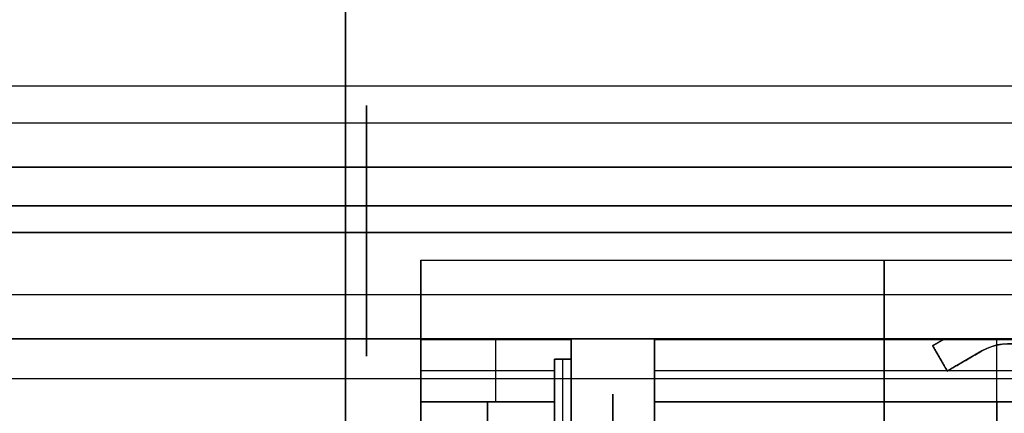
# Model space of a CAD drawing. Header units: millimetres. Extents: x -66 to 114, y 79 to 395.
# Tile 161 of 211: x 75.04 to 86.84, y 157.49 to 162.2. Entities that reach past the tile are written whole.
import ezdxf

# ---------------------------------------------------------------- set-up
doc = ezdxf.new("R2010")
doc.units = ezdxf.units.MM
doc.layers.add('Layer 01', color=7, linetype='Continuous', true_color=0x000000)

msp = doc.modelspace()

# ---------------------------------------------------------------- linework, layer by layer
at = {"layer": 'Layer 01'}
for p, q in [((88.95, 161.403, -3.87), (68.95, 161.403, -3.87)), ((88.95, 161.403, -33.23), (68.95, 161.403, -33.23)), ((62.75, 160.966, -3.09), (95.65, 160.966, -3.09)), ((62.75, 160.966, -32.49), (95.65, 160.966, -32.49)), ((62.75, 160.433, -34.543), (95.65, 160.433, -34.543)), ((88.95, 159.973, -18.55), (68.95, 159.973, -18.55)), ((78.95, 159.973, 0.45), (78.95, 129.973, 0.45)), ((78.95, 159.973, -37.55), (78.95, 129.973, -37.55)), ((79.85, 159.323, -18.55), (90.95, 159.323, -18.55)), ((79.85, 159.323, -18.55), (79.85, 158.373, -18.55)), ((62.75, 158.913, -2.557), (95.65, 158.913, -2.557)), ((62.75, 158.913, -31.957), (95.65, 158.913, -31.957)), ((62.75, 158.38, -4.61), (95.65, 158.38, -4.61)), ((81.65, 158.373, -18.55), (79.85, 158.373, -18.55)), ((80.75, 158.373, -16.05), (80.75, 158.373, -21.05)), ((80.75, 157.629, -16.05), (80.75, 158.373, -16.05)), ((80.75, 157.629, -21.05), (80.75, 158.373, -21.05)), ((86.111, 158.373, -18.55), (82.65, 158.373, -18.55)), ((85.982, 158.299, -18.55), (86.111, 158.373, -18.55)), ((85.982, 158.299, -18.55), (86.157, 157.996, -18.55)), ((86.047, 158.336, -20.95), (86.047, 158.336, -16.15)), ((86.75, 157.629, -16.05), (86.75, 158.373, -16.05)), ((86.75, 157.629, -21.05), (86.75, 158.373, -21.05)), ((86.75, 158.373, -16.05), (86.75, 158.373, -16.15)), ((86.75, 158.373, -20.95), (86.75, 158.373, -21.05)), ((86.573, 158.236, -18.55), (86.157, 157.996, -18.55)), ((86.07, 158.148, -20.95), (86.07, 158.148, -16.15)), ((86.365, 158.116, -20.95), (86.365, 158.116, -16.15)), ((79.85, 158.001, -16.05), (81.45, 158.001, -16.05)), ((79.85, 158.001, -21.05), (81.45, 158.001, -21.05)), ((81.65, 158.039, -15.577), (81.65, 157.372, -15.577)), ((82.65, 158.001, -16.05), (90.85, 158.001, -16.05)), ((82.65, 158.001, -21.05), (90.85, 158.001, -21.05)), ((88.95, 157.903, -33.23), (68.95, 157.903, -33.23)), ((88.95, 157.903, -3.87), (68.95, 157.903, -3.87))]:
    msp.add_line(p, q, dxfattribs=at)
at = {"layer": 'Layer 01', "extrusion": (-1, 0, 0)}
for centre, radius, start, end in [((-159.973, -3.55, -78.95), 4, 90, 180), ((-159.973, -33.55, -78.95), 4, 180, 270), ((-159.653, -3.87, -78.95), 1.75, 90, 270), ((-159.653, -33.23, -78.95), 1.75, 90, 270), ((-144.973, -18.55, -78.95), 15, 90, 270), ((-159.653, -33.23, -78.95), 1.75, 270, 90), ((-159.653, -3.87, -78.95), 1.75, 270, 90), ((-144.973, -18.55, -81.55), 13.4, 90, 169.2475), ((-144.973, -18.55, -80.65), 12.9, 90, 168.8255), ((-144.973, -18.55, -80.65), 12.9, 191.1745, 270), ((-144.973, -18.55, -86.75), 12.9, 90, 168.8255), ((-144.973, -18.55, -86.75), 12.9, 191.1745, 270)]:
    msp.add_arc(centre, radius, start, end, dxfattribs=at)
at = {"layer": 'Layer 01', "extrusion": (1, 0, 0)}
for centre, radius, start, end in [((159.673, -3.85, 79.2), 1.5, 300.4479, 120.4479), ((159.673, -33.25, 79.2), 1.5, 210.4479, 30.4479), ((159.673, -33.25, 79.2), 1.5, 30.4479, 210.4479), ((159.673, -3.85, 79.2), 1.5, 120.4479, 300.4479), ((144.973, -18.55, 85.4), 14.35, 270, 90), ((144.973, -18.55, 82.15), 12.75, 327.4603, 50.1259)]:
    msp.add_arc(centre, radius, start, end, dxfattribs=at)
at = {"layer": 'Layer 01', "extrusion": (1, 1.01795e-16, -1.00808e-31)}
msp.add_arc((144.973, -18.55, 79.85), 14.35, 270, 90, dxfattribs=at)
at = {"layer": 'Layer 01', "extrusion": (1, -1.54703e-18, -2.39301e-19)}
msp.add_arc((144.973, -18.55, 81.65), 12.75, 327.4603, 50.1259, dxfattribs=at)
at = {"layer": 'Layer 01', "extrusion": (-1, 1.54703e-18, 2.39301e-19)}
msp.add_arc((-144.973, -18.55, -82.65), 12.75, 129.8741, 212.5397, dxfattribs=at)
at = {"layer": 'Layer 01', "extrusion": (1.1584e-16, 4.3232e-16, -1)}
msp.add_arc((-86.898, 157.673, 20.95), 0.65, 60, 150, dxfattribs=at)
at = {"layer": 'Layer 01', "extrusion": (0, 0, -1)}
msp.add_arc((-86.898, 157.673, 18.55), 0.65, 60, 150, dxfattribs=at)
at = {"layer": 'Layer 01'}
msp.add_arc((86.898, 157.673, -16.15), 0.65, 30, 120, dxfattribs=at)
at = {"layer": 'Layer 01', "extrusion": (1, -2.83916e-16, -3.42906e-16)}
msp.add_arc((144.973, -18.55, 81.45), 13.4, 10.7525, 90, dxfattribs=at)
at = {"layer": 'Layer 01', "extrusion": (1, -1.89916e-17, 2.29375e-17)}
msp.add_arc((144.973, -18.55, 81.45), 13.4, 270, 349.2475, dxfattribs=at)
at = {"layer": 'Layer 01', "extrusion": (-1, 1.56732e-16, 1.89296e-16)}
msp.add_arc((-144.973, -18.55, -81.65), 13.4, 90, 169.2475, dxfattribs=at)
at = {"layer": 'Layer 01', "extrusion": (-1, 1.51357e-16, -6.811e-17)}
msp.add_arc((-144.973, -18.55, -81.65), 13.4, 190.7525, 217.7025, dxfattribs=at)
at = {"layer": 'Layer 01', "extrusion": (1, -1.57271e-16, -1.91379e-16)}
msp.add_arc((144.973, -18.55, 79.85), 12.9, 11.1745, 90, dxfattribs=at)
at = {"layer": 'Layer 01', "extrusion": (1, -1.97277e-17, 2.4006e-17)}
msp.add_arc((144.973, -18.55, 79.85), 12.9, 270, 348.8255, dxfattribs=at)
at = {"layer": 'Layer 01', "extrusion": (-1, 1.97277e-17, 2.4006e-17)}
msp.add_arc((-144.973, -18.55, -81.45), 12.9, 90, 168.8255, dxfattribs=at)
at = {"layer": 'Layer 01', "extrusion": (-1, -2.49741e-16, 3.03902e-16)}
msp.add_arc((-144.973, -18.55, -81.45), 12.9, 191.1745, 270, dxfattribs=at)
at = {"layer": 'Layer 01', "extrusion": (1, -2.89197e-16, -3.51914e-16)}
msp.add_arc((144.973, -18.55, 82.65), 12.9, 11.1745, 90, dxfattribs=at)
at = {"layer": 'Layer 01', "extrusion": (1, 1.00033e-16, -4.80728e-17)}
msp.add_arc((144.973, -18.55, 82.65), 12.9, 319.8396, 348.8255, dxfattribs=at)
at = {"layer": 'Layer 01'}
for points in [[(62.75, 160.966, -32.49), (79.2, 160.966, -32.49), (95.65, 160.966, -32.49)], [(95.65, 160.433, -5.143), (79.2, 160.433, -5.143), (62.75, 160.433, -5.143)], [(68.95, 159.973, 0.45), (78.95, 159.973, 0.45), (88.95, 159.973, 0.45)], [(88.95, 159.973, -37.55), (78.95, 159.973, -37.55), (68.95, 159.973, -37.55)], [(68.95, 159.653, -2.12), (78.95, 159.653, -2.12), (88.95, 159.653, -2.12)], [(88.95, 159.653, -5.62), (78.95, 159.653, -5.62), (68.95, 159.653, -5.62)], [(68.95, 159.653, -31.48), (78.95, 159.653, -31.48), (88.95, 159.653, -31.48)], [(88.95, 159.653, -34.98), (78.95, 159.653, -34.98), (68.95, 159.653, -34.98)], [(62.75, 158.913, -2.557), (79.2, 158.913, -2.557), (95.65, 158.913, -2.557)], [(95.65, 158.38, -34.01), (79.2, 158.38, -34.01), (62.75, 158.38, -34.01)], [(81.65, 158.373, -21.05), (80.75, 158.373, -21.05), (79.85, 158.373, -21.05)], [(79.85, 158.373, -16.05), (80.75, 158.373, -16.05), (81.65, 158.373, -16.05)], [(79.85, 158.373, -21.05), (79.85, 158.373, -18.55), (79.85, 158.373, -16.05)], [(79.85, 158.373, -16.05), (79.85, 158.001, -16.05), (79.85, 157.629, -16.05)], [(79.85, 157.629, -21.05), (79.85, 158.001, -21.05), (79.85, 158.373, -21.05)], [(81.65, 158.373, -16.05), (81.65, 158.373, -18.55), (81.65, 158.373, -21.05)], [(81.65, 158.138, -16.05), (81.65, 158.256, -16.05), (81.65, 158.373, -16.05)], [(81.65, 158.373, -21.05), (81.65, 158.256, -21.05), (81.65, 158.138, -21.05)], [(82.65, 158.373, -16.05), (82.65, 158.001, -16.05), (82.65, 157.629, -16.05)], [(90.85, 158.373, -16.05), (86.75, 158.373, -16.05), (82.65, 158.373, -16.05)], [(82.65, 158.373, -21.05), (86.75, 158.373, -21.05), (90.85, 158.373, -21.05)], [(82.65, 157.629, -21.05), (82.65, 158.001, -21.05), (82.65, 158.373, -21.05)], [(82.65, 158.373, -21.05), (82.65, 158.373, -18.55), (82.65, 158.373, -16.05)], [(86.111, 158.373, -20.95), (86.047, 158.336, -20.95), (85.982, 158.299, -20.95)], [(85.982, 158.299, -16.15), (86.047, 158.336, -16.15), (86.111, 158.373, -16.15)], [(85.982, 158.299, -20.95), (85.982, 158.299, -18.55), (85.982, 158.299, -16.15)], [(85.982, 158.299, -20.95), (86.07, 158.148, -20.95), (86.157, 157.996, -20.95)], [(86.157, 157.996, -16.15), (86.07, 158.148, -16.15), (85.982, 158.299, -16.15)], [(87.612, 158.373, -16.15), (86.862, 158.373, -16.15), (86.111, 158.373, -16.15)], [(86.111, 158.373, -20.95), (86.862, 158.373, -20.95), (87.612, 158.373, -20.95)], [(86.111, 158.373, -16.15), (86.111, 158.373, -18.55), (86.111, 158.373, -20.95)], [(86.157, 157.996, -20.95), (86.365, 158.116, -20.95), (86.573, 158.236, -20.95)], [(86.573, 158.236, -16.15), (86.365, 158.116, -16.15), (86.157, 157.996, -16.15)], [(86.573, 158.236, -20.95), (86.573, 158.236, -18.55), (86.573, 158.236, -16.15)], [(81.65, 158.138, -16.05), (81.55, 158.138, -16.05), (81.45, 158.138, -16.05)], [(81.45, 158.138, -21.05), (81.55, 158.138, -21.05), (81.65, 158.138, -21.05)], [(81.45, 157.629, -16.05), (81.45, 157.883, -16.05), (81.45, 158.138, -16.05)], [(81.45, 158.138, -21.05), (81.45, 157.883, -21.05), (81.45, 157.629, -21.05)], [(86.157, 157.996, -20.95), (86.157, 157.996, -18.55), (86.157, 157.996, -16.15)], [(81.45, 157.629, -16.05), (80.65, 157.629, -16.05), (79.85, 157.629, -16.05)], [(79.85, 157.629, -21.05), (80.65, 157.629, -21.05), (81.45, 157.629, -21.05)], [(90.85, 157.629, -16.05), (86.75, 157.629, -16.05), (82.65, 157.629, -16.05)], [(82.65, 157.629, -21.05), (86.75, 157.629, -21.05), (90.85, 157.629, -21.05)]]:
    msp.add_open_spline(points, degree=2, dxfattribs=at)

doc.saveas('drawing.dxf')
